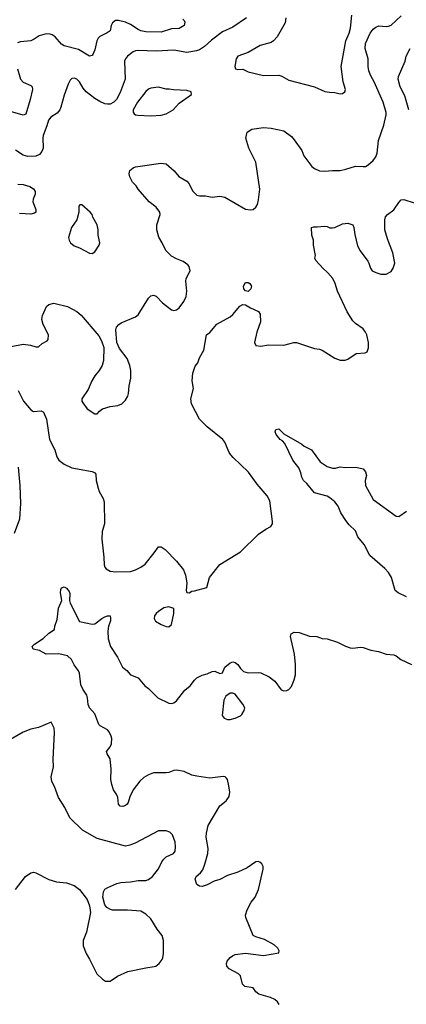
# Model space of a CAD drawing. Header units: inches. Extents: x 2293880 to 2522759, y 823965 to 1006879.
# Tile 111 of 256: x 2352083 to 2355109, y 921071 to 928775. Entities that reach past the tile are written whole.
import ezdxf

# ---------------------------------------------------------------- set-up
doc = ezdxf.new("R2010")
doc.units = ezdxf.units.IN
doc.header["$MEASUREMENT"] = 0
doc.layers.add('C3952', color=7, linetype='Continuous')

msp = doc.modelspace()

# ---------------------------------------------------------------- linework, layer by layer
at = {"layer": 'C3952', "color": 5}
for points, elevation in [([(2352017, 926217), (2352110, 926235.6), (2352167.9, 926227.9), (2352210, 926214.9), (2352230, 926216.3), (2352259.1, 926240.9), (2352297.2, 926262.8), (2352306.3, 926273.7), (2352309.2, 926310), (2352266, 926390), (2352257.2, 926430), (2352260.2, 926459.8), (2352293.2, 926530), (2352312.1, 926547.9), (2352350, 926556.3), (2352456, 926530), (2352530, 926492.4), (2352563.2, 926463.2), (2352701.3, 926301.3), (2352722.3, 926262.3), (2352740.4, 926210), (2352739.5, 926110), (2352728.8, 926070), (2352704.2, 926030), (2352670, 925989.5), (2352647.7, 925950), (2352618.8, 925881.2), (2352570.3, 925810), (2352570.4, 925790), (2352576.5, 925776.5), (2352610, 925730.8), (2352670, 925691), (2352690, 925691.3), (2352706.8, 925713.2), (2352730, 925730.7), (2352790, 925747.7), (2352850, 925757.3), (2352882, 925770), (2352910, 925798), (2352929.2, 925830), (2352935.1, 925850), (2352939, 925910), (2352953.2, 925970), (2352952.7, 926030), (2352946, 926070), (2352923.3, 926123.3), (2352863.3, 926203.3), (2352843.7, 926250), (2352834.5, 926350), (2352839.5, 926370), (2352858, 926390), (2352877.8, 926402.2), (2352989, 926450), (2353010, 926464.9), (2353090, 926596.3), (2353110, 926614.9), (2353130, 926619.3), (2353150, 926613), (2353200.5, 926560.5), (2353270, 926504.9), (2353290, 926499.1), (2353310, 926504.9), (2353330, 926522), (2353367.3, 926570), (2353384.7, 926610), (2353391.3, 926650), (2353383.7, 926730), (2353386.6, 926750), (2353416.9, 926810), (2353410, 926844), (2353398, 926858), (2353362.8, 926882.8), (2353310, 926903), (2353270, 926926.3), (2353226.6, 926970), (2353198.9, 927030), (2353173.1, 927073.1), (2353155.3, 927130), (2353155.8, 927170), (2353183, 927250), (2353179.7, 927270), (2353150, 927307.3), (2353095.6, 927350), (2353010, 927449.4), (2352994.3, 927474.3), (2352964.7, 927504.7), (2352945.4, 927545.4), (2352939.3, 927570), (2352945.4, 927594.6), (2352970, 927617.3), (2352990, 927624), (2353187.5, 927652.5), (2353230, 927647.7), (2353291.8, 927591.8), (2353328, 927548), (2353390, 927511.7), (2353410, 927492), (2353436.4, 927436.4), (2353470, 927403.7), (2353490, 927397.6), (2353538.4, 927398.4), (2353590, 927387.3), (2353650, 927394.8), (2353687.5, 927387.5), (2353850, 927293.4), (2353890, 927287.3), (2353910, 927290.8), (2353931.5, 927308.5), (2353943.7, 927330), (2353952.8, 927367.2), (2353963, 927450), (2353930, 927661.2), (2353876.8, 927770), (2353852.3, 927847.7), (2353864.5, 927895.5), (2353900.7, 927919.3), (2353990, 927930.6), (2354050, 927926.8), (2354150, 927904.7), (2354210, 927861), (2354230, 927836), (2354290, 927750.7), (2354306, 927710), (2354370, 927626.7), (2354390, 927610.4), (2354430, 927594), (2354469.5, 927590.5), (2354530, 927596.4), (2354590, 927595.8), (2354634.9, 927605.1), (2354710, 927630.5), (2354770, 927625.5), (2354790, 927628), (2354810, 927639.1), (2354850, 927673.4), (2354870, 927702.8), (2354880.5, 927730), (2354891, 927830), (2354934, 927950), (2354951.8, 928030), (2354950.8, 928049.2), (2354928.9, 928130), (2354856.2, 928290), (2354830, 928336.9), (2354815.7, 928375.7), (2354809.9, 928410), (2354810.5, 928470), (2354787.7, 928550), (2354788.9, 928590), (2354825.5, 928670), (2354850, 928701.3), (2354870, 928718.2), (2354892.6, 928727.4), (2354950, 928721.3), (2354970, 928723.5), (2354990, 928733), (2355070, 928804.4)], 260), ([(2353857.1, 928790), (2353750, 928717.3), (2353670, 928679.3), (2353585, 928615), (2353530, 928566.4), (2353490, 928540.4), (2353467.3, 928532.7), (2353390, 928519.3), (2353290, 928536.8), (2353150, 928529.8), (2353010, 928534.2), (2352990, 928531.9), (2352970, 928522.7), (2352927.7, 928490), (2352910.2, 928470), (2352902.6, 928450), (2352909.3, 928310), (2352870, 928205.6), (2352840.2, 928150), (2352818.5, 928130), (2352790, 928115.7), (2352770, 928113.3), (2352750, 928117.1), (2352710, 928134.2), (2352670, 928159.8), (2352603.5, 928210), (2352578.5, 928238.5), (2352549.6, 928290), (2352530, 928309.6), (2352510, 928318.7), (2352490, 928316.2), (2352477.7, 928302.3), (2352462, 928270), (2352430, 928184), (2352405.8, 928090), (2352396.5, 928070), (2352374.9, 928045.1), (2352327.1, 928012.9), (2352308.4, 927990), (2352295.8, 927944.2), (2352266.2, 927870), (2352263, 927850), (2352266, 927770), (2352256.9, 927743.1), (2352239, 927721), (2352210, 927706.6), (2352146.1, 927706.1), (2352110, 927715.7), (2352050, 927753.8)], 260), ([(2353358.8, 928778.8), (2353370.5, 928770), (2353375.4, 928755.4), (2353368.9, 928730), (2353330, 928705.9), (2353270, 928703.4), (2353190, 928679), (2353070, 928679.8), (2353030, 928688.2), (2353010, 928697.7), (2352950, 928737.3), (2352910, 928756.8), (2352855.3, 928770), (2352831.7, 928768.3), (2352808.2, 928750), (2352798.4, 928730), (2352790, 928689), (2352767.5, 928672.5), (2352710, 928644.2), (2352697, 928630), (2352685.8, 928610), (2352670, 928539), (2352655.9, 928504.1), (2352650, 928495.1), (2352630, 928489.6), (2352542.2, 928542.2), (2352430, 928571), (2352410, 928585.1), (2352360.8, 928640.8), (2352337.2, 928657.2), (2352322, 928662), (2352290, 928663.9), (2352234.8, 928650), (2352197, 928623), (2352170, 928609.8), (2352090, 928601.8), (2352065, 928595)], 240), ([(2354166.3, 928790), (2354160.3, 928750), (2354098.8, 928641.2), (2354070, 928611.1), (2354050, 928598), (2353966, 928574), (2353870, 928519.6), (2353790.5, 928489.5), (2353777.3, 928470), (2353766.8, 928410), (2353771.6, 928391.6), (2353790, 928386.8), (2353830, 928387.3), (2353870, 928367.7), (2353990, 928339.1), (2354110, 928341.5), (2354134.2, 928334.2), (2354190, 928303.1), (2354390.4, 928250.4), (2354470, 928214.8), (2354507.1, 928207.1), (2354550, 928206), (2354590, 928196), (2354610, 928198), (2354629, 928211), (2354633.2, 928230), (2354613.6, 928290), (2354598.7, 928410), (2354636.4, 928610), (2354662.6, 928670), (2354673, 928710), (2354683.7, 928810)], 280), ([(2355127.9, 928070), (2355098.7, 928178.7), (2355061.6, 928250), (2355046, 928310), (2355047.6, 928330), (2355101.2, 928450), (2355107, 928490), (2355139.3, 928550)], 240), ([(2352066, 928390), (2352090.3, 928310), (2352110, 928286.3), (2352170, 928261.6), (2352180.4, 928250), (2352184.2, 928230), (2352166, 928150), (2352130, 928037.2), (2352110, 928027.3), (2352010, 928056.9)], 240), ([(2352069.4, 927489.4), (2352110, 927485.6), (2352161.6, 927470), (2352190.8, 927450.8), (2352203.6, 927430), (2352202.7, 927410), (2352187.7, 927370), (2352185.8, 927350), (2352209, 927290), (2352208.5, 927270), (2352198.9, 927261.1), (2352170, 927255), (2352081.6, 927258.4)], 260), ([(2352070, 925874), (2352113, 925790), (2352170, 925722.8), (2352190, 925710.8), (2352250, 925714.8), (2352270, 925704.7), (2352293, 925650), (2352316.4, 925490), (2352357, 925410), (2352374.4, 925354.4), (2352390, 925327.7), (2352430, 925297.1), (2352490, 925267.7), (2352650, 925239.1), (2352670.5, 925230.5), (2352678.4, 925218.4), (2352681.6, 925170), (2352696.4, 925110), (2352704.8, 925084.8), (2352735.8, 925030), (2352742.9, 925002.9), (2352746.7, 924830), (2352728.7, 924770), (2352724.9, 924710), (2352741.6, 924570), (2352743.7, 924510), (2352750.3, 924490.4), (2352759.9, 924479.9), (2352790, 924461.6), (2352836.1, 924456.1), (2352950, 924458.7), (2352989.7, 924470.3), (2353030, 924490.4), (2353063.8, 924516.2), (2353136.6, 924603.4), (2353169.4, 924650.6), (2353190, 924650.8), (2353221, 924630), (2353310, 924538.8), (2353364, 924470), (2353380.7, 924430), (2353390.8, 924370), (2353384.7, 924310), (2353390, 924294), (2353410, 924292), (2353430, 924304.7), (2353450, 924306), (2353548.7, 924331.3), (2353569.3, 924410), (2353648.5, 924511.6), (2353810, 924610.7), (2353951.4, 924748.6), (2354009, 924790), (2354049.4, 924810.6), (2354061.2, 924830), (2354062.7, 924850), (2354039.6, 925010), (2354020.5, 925050), (2353941.3, 925141.3), (2353875, 925235), (2353752.4, 925350), (2353736.4, 925370), (2353722.7, 925390), (2353688.8, 925468.8), (2353671.8, 925491.8), (2353549.6, 925590), (2353489.6, 925650), (2353427.3, 925770), (2353422.9, 925810), (2353442, 925890), (2353434, 925950), (2353438.4, 926010), (2353455.6, 926064.4), (2353476, 926090), (2353489.4, 926130), (2353524.5, 926190), (2353546, 926310), (2353570, 926327.7), (2353626.6, 926393.4), (2353730, 926450.6), (2353751, 926469), (2353805.8, 926534.2), (2353830, 926546.5), (2353850, 926545.2), (2353890, 926520.3), (2353951.7, 926491.7), (2353964.9, 926470), (2353966.4, 926410), (2353939.3, 926330), (2353920.7, 926250), (2353930, 926226), (2353970, 926221), (2354029.4, 926230.6), (2354151.5, 926228.5), (2354229.5, 926250.5), (2354250, 926250.5), (2354390, 926201.6), (2354430, 926198), (2354450, 926190.5), (2354550, 926126), (2354590.7, 926110.7), (2354630, 926110.7), (2354650, 926119.1), (2354715.3, 926164.7), (2354786, 926170), (2354803.1, 926176.9), (2354812.7, 926207.3), (2354812, 926250), (2354799.5, 926310), (2354789.7, 926329.7), (2354770, 926356), (2354710, 926397.2), (2354690, 926419.3), (2354646.6, 926490), (2354571.5, 926650), (2354552, 926712), (2354533, 926750), (2354495.8, 926795.8), (2354456, 926830), (2354401.2, 926890), (2354393.2, 926910), (2354399.3, 926930), (2354381.2, 927010), (2354381.2, 927050), (2354369.4, 927090), (2354368, 927150), (2354384.7, 927155.3), (2354410, 927153.4), (2354470, 927159.1), (2354490, 927157.3), (2354510, 927147.7), (2354530, 927147.7), (2354550, 927150.7), (2354610, 927177.3), (2354650, 927184), (2354690, 927170.8), (2354699.1, 927150), (2354705.5, 927094.5), (2354726.5, 927006.5), (2354746.6, 926966.6), (2354806.9, 926886.9), (2354816.3, 926870), (2354827.7, 926830), (2354842.8, 926810), (2354870, 926796.3), (2354910, 926784.4), (2354950, 926784.4), (2354990, 926805.5), (2355007.3, 926830), (2355018.7, 926870), (2355004.7, 926950), (2354961.2, 927061.2), (2354941.1, 927130), (2354940.5, 927210), (2354947.3, 927232.7), (2354962.7, 927250), (2355012, 927288), (2355050, 927344), (2355070, 927364.9), (2355090, 927368.2), (2355170, 927343.1)], 240), ([(2355110, 924258.9), (2355045.6, 924290), (2355022, 924310), (2354993.6, 924410), (2354970, 924449.7), (2354940.7, 924480.7), (2354823, 924583), (2354777.8, 924670), (2354728.9, 924730), (2354710, 924774.7), (2354662.3, 924822.3), (2354636.4, 924856.4), (2354597.4, 924917.4), (2354575.1, 924970), (2354550, 925001.6), (2354510, 925035.1), (2354490, 925046), (2354390, 925073.2), (2354330, 925146.6), (2354303.7, 925170), (2354290, 925195.3), (2354283.7, 925230), (2354266.6, 925270), (2354222, 925330), (2354158.4, 925458.4), (2354138.9, 925478.9), (2354121.2, 925490), (2354089.5, 925530), (2354082.7, 925550), (2354088.7, 925570), (2354110, 925574.8), (2354150, 925536), (2354290, 925454.4), (2354310, 925438.4), (2354366, 925410), (2354435.8, 925315.8), (2354490, 925279.3), (2354530, 925265.5), (2354553.8, 925266.2), (2354590, 925277.3), (2354630, 925270.6), (2354713.7, 925273.7), (2354770, 925261), (2354790, 925238), (2354796.3, 925210), (2354787.3, 925170), (2354790.8, 925130), (2354850, 925022), (2355030, 924890.5), (2355050, 924887.7), (2355110, 924930.5)], 220), ([(2352041.1, 924758.9), (2352083.9, 924870), (2352091.3, 924990), (2352086.2, 925130), (2352072.9, 925272.9)], 240), ([(2354113.3, 921070), (2354102, 921090), (2354079.3, 921110), (2354045.2, 921125.2), (2353954.5, 921150), (2353931.6, 921170), (2353910, 921199.3), (2353844, 921210), (2353826.6, 921230), (2353810, 921295.3), (2353795.3, 921310), (2353722.7, 921350), (2353705.1, 921370), (2353701.6, 921390), (2353707.6, 921410), (2353730, 921436.3), (2353748.4, 921451.6), (2353770, 921460.4), (2353850, 921470.4), (2353990, 921454.4), (2354110, 921474), (2354114, 921490), (2354104, 921510), (2354075.9, 921535.9), (2353998.3, 921578.3), (2353930, 921598), (2353909.6, 921609.6), (2353852, 921750), (2353849.5, 921770), (2353862, 921810), (2353895.1, 921870), (2353926, 921910), (2353952.3, 921970), (2353988.4, 922128.4), (2353988.7, 922150), (2353978, 922170), (2353963.1, 922183.1), (2353950, 922188.7), (2353930, 922185.2), (2353862.2, 922137.8), (2353790, 922104.4), (2353710, 922079.7), (2353650, 922048.3), (2353604.2, 922035.8), (2353550, 922005.6), (2353510, 921993.2), (2353490, 921995.3), (2353470, 922008), (2353457.2, 922050), (2353465.2, 922070), (2353499.2, 922100.8), (2353515.3, 922124.7), (2353533.2, 922166.8), (2353554.8, 922250), (2353558, 922290), (2353542, 922378), (2353544.8, 922410), (2353558.9, 922470), (2353650, 922623.8), (2353697.8, 922662.2), (2353723.3, 922696.7), (2353727.4, 922730), (2353720.3, 922780.3), (2353710, 922829.2), (2353701.7, 922841.7), (2353690, 922851.6), (2353674.2, 922854.2), (2353570, 922841.1), (2353470, 922856.1), (2353430, 922864.8), (2353370, 922892.4), (2353310, 922903.1), (2353290, 922901.1), (2353250, 922885.1), (2353230, 922882), (2353130, 922882.7), (2353090, 922867.2), (2353055.1, 922844.9), (2353023, 922817), (2352972, 922750), (2352945.4, 922694.6), (2352932.2, 922650), (2352923.1, 922636.9), (2352910, 922625.6), (2352890, 922619.6), (2352870, 922622), (2352856.9, 922636.9), (2352849.7, 922690), (2352842.6, 922710), (2352818, 922750), (2352803, 922790), (2352796.9, 922830), (2352799.1, 922910), (2352792, 922992), (2352768, 923030), (2352762, 923050), (2352790, 923084.7), (2352800.9, 923110), (2352802.9, 923150), (2352797.6, 923170), (2352782.8, 923202.8), (2352770, 923219.5), (2352712.3, 923250), (2352701.6, 923261.6), (2352670, 923343.7), (2352628.3, 923390), (2352617.6, 923417.6), (2352614.2, 923470), (2352608.6, 923490), (2352576.1, 923536.1), (2352562.4, 923570), (2352550, 923662), (2352541.8, 923681.8), (2352508.3, 923728.3), (2352487, 923770), (2352456.6, 923796.6), (2352390, 923814), (2352290, 923809.9), (2352238.6, 923838.6), (2352189.2, 923850), (2352179.3, 923870), (2352199, 923890), (2352266.7, 923933.3), (2352310, 923976), (2352356, 924004), (2352359, 924030), (2352376.6, 924083.4), (2352386.6, 924170), (2352411.5, 924230), (2352402, 924290), (2352403.5, 924316.5), (2352410, 924331), (2352430, 924337.1), (2352450, 924326.7), (2352470, 924302), (2352475.1, 924284.9), (2352473.1, 924230), (2352476.9, 924210), (2352550, 924066), (2352650, 924044.9), (2352670, 924048.7), (2352725.1, 924090), (2352750, 924103.1), (2352770.4, 924110.4), (2352790.4, 924110.4), (2352794.4, 924094.4), (2352792.3, 924072.3), (2352777.4, 924030), (2352771.5, 923990), (2352776.5, 923930), (2352792.7, 923870), (2352847.8, 923787.8), (2352887.7, 923710), (2352922, 923682), (2352951.3, 923650), (2353010, 923624.9), (2353062.5, 923562.5), (2353090, 923543), (2353164.4, 923470), (2353250, 923428.8), (2353270, 923424.9), (2353290, 923430.4), (2353310, 923446), (2353374.7, 923530), (2353416, 923564), (2353450, 923608.5), (2353470, 923626), (2353510, 923646), (2353550, 923657.4), (2353590, 923675.8), (2353610, 923677.6), (2353650, 923659.1), (2353658.9, 923661.1), (2353670, 923666), (2353689.7, 923710.3), (2353730, 923742.8), (2353750, 923750.7), (2353770, 923746.8), (2353790, 923730.7), (2353810, 923698.8), (2353834.9, 923674.9), (2353870, 923666), (2353950, 923667.2), (2353970, 923663.6), (2354034.5, 923634.5), (2354078.8, 923598.8), (2354130, 923532.7), (2354150, 923523), (2354174.2, 923525.8), (2354190, 923535.5), (2354210, 923557.3), (2354231.5, 923610), (2354240.5, 923650), (2354240.3, 923730), (2354233.8, 923810), (2354203.5, 923950), (2354207.6, 923970), (2354230, 923983.1), (2354270, 923980.2), (2354350, 923952.6), (2354408.7, 923948.7), (2354450, 923934), (2354490, 923930.6), (2354570, 923904.9), (2354633.8, 923873.8), (2354670, 923861.6), (2354690, 923858.4), (2354750, 923864.9), (2354770, 923862), (2354830, 923841.1), (2354890, 923831.5), (2354950, 923811.6), (2355010, 923804.9), (2355030, 923797.1), (2355066.8, 923770), (2355150, 923730.4)], 220), ([(2352049, 921970), (2352129.4, 922070.6), (2352170, 922101), (2352190, 922104.7), (2352210, 922101), (2352310, 922047.7), (2352370, 922030.7), (2352450, 922021.6), (2352510, 922000.4), (2352550.6, 921970), (2352610.6, 921890), (2352630, 921842), (2352637.3, 921790), (2352604.7, 921635.3), (2352579.1, 921570), (2352579.1, 921530), (2352602.8, 921470), (2352630, 921424.7), (2352686.8, 921310), (2352730, 921266.8), (2352753.2, 921253.2), (2352790, 921253.4), (2352847.7, 921292.3), (2352930, 921327.3), (2353070, 921357.3), (2353134.2, 921365.8), (2353149.4, 921370.6), (2353174, 921390), (2353198.4, 921421.6), (2353204.1, 921435.9), (2353209.5, 921470), (2353209.4, 921570), (2353197, 921610), (2353159.6, 921659.6), (2353110, 921741.3), (2353070, 921777.4), (2353030, 921799.1), (2352926.8, 921806.8), (2352810, 921808.3), (2352793.3, 921813.3), (2352764, 921830), (2352749, 921850), (2352733.2, 921910), (2352739, 921950), (2352750, 921971.3), (2352773.6, 921986.4), (2352842.7, 922017.3), (2352874.9, 922025.1), (2352948.9, 922028.9), (2353010, 922039.7), (2353070, 922041.1), (2353090, 922048.4), (2353121.8, 922070), (2353169, 922130), (2353194.3, 922185.7), (2353210, 922207.9), (2353230, 922225.2), (2353287.6, 922250), (2353300.4, 922270), (2353303.3, 922303.3), (2353298.9, 922338.9), (2353278.5, 922398.5), (2353258, 922418), (2353230, 922429.3), (2353170, 922429.5), (2352987.3, 922332.7), (2352944.6, 922315.4), (2352910, 922308.6), (2352690, 922369.7), (2352574.7, 922434.7), (2352474.5, 922530), (2352437, 922610), (2352387.6, 922690), (2352356.1, 922776.1), (2352333.6, 922813.6), (2352329.7, 922850), (2352346.6, 922930), (2352345.1, 922990), (2352356.3, 923196.3), (2352351.4, 923231.4), (2352330, 923278), (2352230, 923238), (2352170, 923223.6), (2352110, 923200.5), (2352010, 923143)], 240)]:
    msp.add_lwpolyline(points, dxfattribs=dict(at, elevation=elevation))
for points, elevation in [([(2353170, 928247.3), (2353110, 928238.4), (2353090, 928231.8), (2353070, 928212.3), (2353006, 928130), (2352970.8, 928070), (2352971, 928051), (2352979.8, 928039.8), (2352990, 928031.3), (2353007.1, 928027.1), (2353110, 928022.4), (2353190, 928028.4), (2353230, 928039.3), (2353284, 928070), (2353330, 928122.8), (2353428, 928190), (2353426, 928210), (2353390, 928221.2), (2353285.6, 928225.6), (2353252.9, 928232.9), (2353230, 928232.7)], 280), ([(2352570, 927328), (2352552.7, 927327.3), (2352544.7, 927315.3), (2352544.9, 927270), (2352530.6, 927210), (2352487.7, 927150), (2352466, 927070), (2352471, 927050), (2352481, 927030), (2352510, 927006.8), (2352550, 926990.8), (2352628.1, 926948.1), (2352650, 926946.8), (2352670, 926958), (2352705.2, 927010), (2352709.2, 927030), (2352696, 927090), (2352696, 927130), (2352689.4, 927169.4), (2352655.1, 927230), (2352649.2, 927250), (2352633.2, 927270)], 280), ([(2353870, 926649.5), (2353850, 926655.1), (2353838.4, 926670), (2353835.1, 926690), (2353850, 926718), (2353870, 926719.5), (2353883.8, 926710), (2353896, 926690), (2353891.6, 926668.4)], 240), ([(2353250, 924181.2), (2353210, 924172.3), (2353170, 924146), (2353150.8, 924130), (2353137.3, 924110), (2353134.8, 924090), (2353146.8, 924070), (2353190, 924042), (2353230, 924026.8), (2353250, 924026), (2353270, 924042), (2353289, 924130), (2353288, 924168)], 240), ([(2353750, 923506.6), (2353730, 923506), (2353697.5, 923482.5), (2353680.5, 923450), (2353668.8, 923330), (2353682, 923310), (2353710, 923299.5), (2353730, 923299.5), (2353770, 923309), (2353810, 923328.8), (2353820.9, 923339.1), (2353839.7, 923370), (2353844.7, 923390), (2353830, 923419.6), (2353770, 923498)], 220)]:
    msp.add_lwpolyline(points, close=True, dxfattribs=dict(at, elevation=elevation))

doc.saveas('drawing.dxf')
